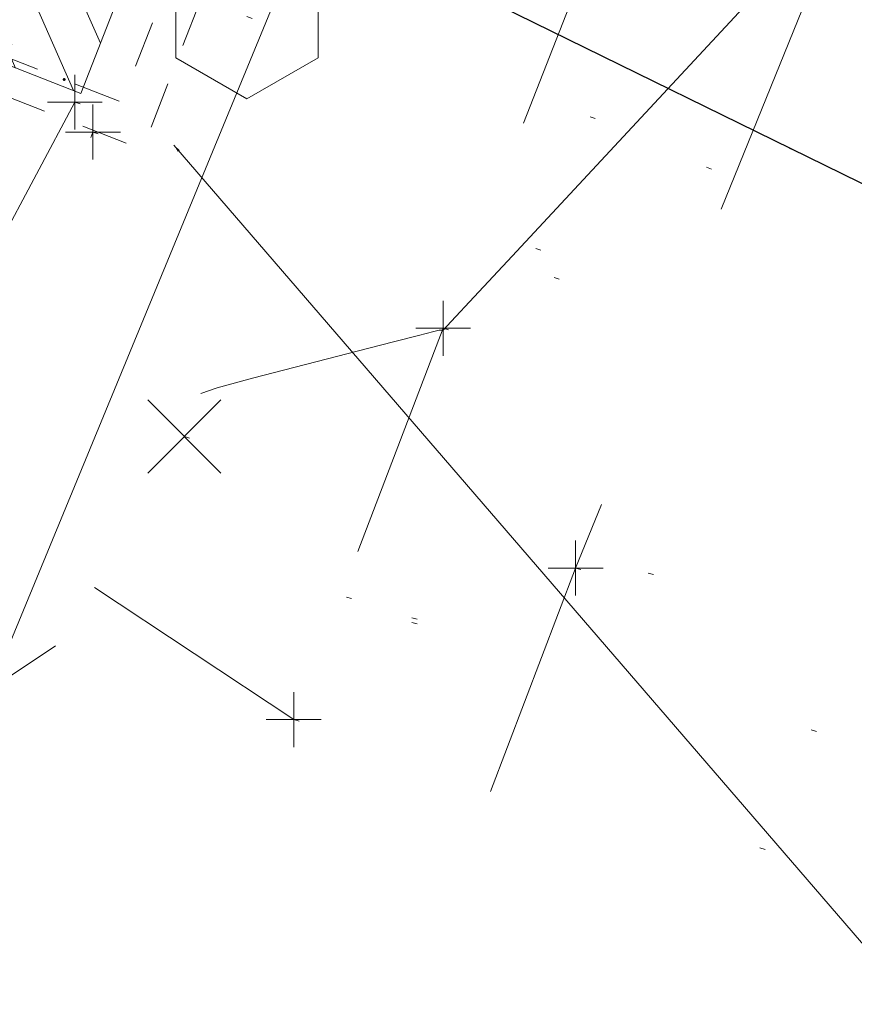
# Model space of a CAD drawing. Extents: x 413123 to 1465301, y 377724 to 504150.
# Tile 3 of 256: x 1463018 to 1463033, y 433266 to 433284. Entities that reach past the tile are written whole.
import ezdxf

# ---------------------------------------------------------------- set-up
doc = ezdxf.new("R2010")
doc.units = 0
doc.header["$MEASUREMENT"] = 0
for name, pattern in [('DGN Style 1', [8.732639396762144, 0.01453018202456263, -8.71810921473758]), ('DGN Style 2', [14.530182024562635, 8.71810921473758, -5.812072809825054]), ('DGN Style 3', [20.34225483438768, 14.53018202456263, -5.812072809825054]), ('DGN Style 4', [23.262821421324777, 11.62414561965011, -5.812072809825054, 0.01453018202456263, -5.812072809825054]), ('DGN Style 5', [10.171127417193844, 4.35905460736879, -5.812072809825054]), ('DGN Style 6', [27.636406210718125, 10.17112741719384, -5.812072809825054, 0.01453018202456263, -5.812072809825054, 0.01453018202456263, -5.812072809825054]), ('DGN Style 7', [29.06036404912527, 13.07716382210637, -5.812072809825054, 4.35905460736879, -5.812072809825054]), ('drainage01', [1.5999968, 0.8499983, -0.7499985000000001]), ('gasex', [0])]:
    doc.linetypes.add(name, pattern=pattern)
for name, color, linetype, lineweight in [('DR_X_Cells', 151, 'DGN Style 2', 0), ('DR_X_Cells (Construction)', 151, 'DGN Style 2', 0), ('DR_X_Text', 7, 'Continuous', 0), ('DT_X_Contour_Minor', 136, 'DGN Style 3', 0), ('DT_X_Terrain_Ground_Line', 92, 'DGN Style 3', 13), ('GK_Drainage_Nodes (Construction)', 7, 'Continuous', 53), ('PV_X_Curb', 120, 'DGN Style 1', 0), ('PV_X_EOP', 7, 'DGN Style 3', 0), ('PV_X_Walk', 120, 'DGN Style 5', 0), ('RD_X_Cells', 7, 'Continuous', 0), ('SV_X_Random_Point (Construction)', 7, 'Continuous', 0), ('UT_X_Gas', 40, 'gasex', 0)]:
    doc.layers.add(name, color=color, linetype=linetype, lineweight=lineweight)
for name, color, linetype, lineweight, transparency in [('SV_Observation (Construction)', 97, 'DGN Style 1', 0, 0.9), ('SV_Setup (Construction)', 4, 'Continuous', 30, 0.9), ('SV_X_Shot_Marker (Construction)', 40, 'Continuous', 0, 0.5)]:
    doc.layers.add(name, color=color, linetype=linetype, lineweight=lineweight, transparency=transparency)
doc.styles.add('X_Straight-Normal LS 0.50_0', font='calibril.ttf')
doc.dimstyles.new('X_Dec-0  Masked  Straight', dxfattribs={"dimtxt": 0.13999972, "dimasz": 0.13999972, "dimexe": 0.06999986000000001, "dimexo": 0.06999986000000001, "dimgap": 0.06999986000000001, "dimtad": 1, "dimdec": 0, "dimzin": 3, "dimdsep": 46, "dimtxsty": 'X_Straight-Normal LS 0.50_0', "dimcen": 0, "dimclrd": 7, "dimclre": 7, "dimaunit": 1, "dimadec": 4, "dimazin": 2, "dimtfac": 1, "dimtdec": 0, "dimtofl": 0, "dimtmove": 1, "dimatfit": 1, "dimfxl": 1, "dimtolj": 1, "dimtzin": 3, "dimlwd": 0, "dimlwe": 0, "dimarcsym": 0})

# ---------------------------------------------------------------- blocks, each defined once
blk = doc.blocks.new('SVPT_2631')
at = {"layer": 'SV_X_Shot_Marker (Construction)', "transparency": 33554495}
for p, q in [((0, 0.02500000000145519), (0, -0.02499999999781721)), ((-0.02499999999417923, 3.637978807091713e-12), (0.02499999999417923, 3.637978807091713e-12))]:
    blk.add_line(p, q, dxfattribs=at)
blk.add_point((0, 3.637978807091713e-12), dxfattribs=at)
blk = doc.blocks.new('SVPT_2649')
at = {"layer": 'SV_X_Shot_Marker (Construction)', "transparency": 33554495}
for p, q in [((0, 0.02500000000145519), (0, -0.02499999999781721)), ((-0.02500000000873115, 0), (0.02499999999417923, 0))]:
    blk.add_line(p, q, dxfattribs=at)
blk.add_point((0, 0), dxfattribs=at)
blk = doc.blocks.new('SVPT_2650')
at = {"layer": 'SV_X_Shot_Marker (Construction)', "transparency": 33554495}
for p, q in [((0, 0.02500000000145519), (0, -0.02500000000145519)), ((-0.02499999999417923, 0), (0.02500000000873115, 0))]:
    blk.add_line(p, q, dxfattribs=at)
blk.add_point((0, 0), dxfattribs=at)
blk = doc.blocks.new('X_575')
at = {"layer": 'SV_X_Random_Point (Construction)', "color": 7, "linetype": 'Continuous', "lineweight": 0, "transparency": 33554559}
for p, q in [((-0.03333333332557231, -0.03337499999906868), (0.03333333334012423, 0.03337499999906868)), ((-0.03333333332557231, 0.03337499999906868), (0.03333333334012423, -0.03337499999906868))]:
    blk.add_line(p, q, dxfattribs=at)
blk = doc.blocks.new('POST_8')
at = {"layer": 'RD_X_Cells', "color": 30, "linetype": 'Continuous', "lineweight": 0, "flags": 128}
blk.add_lwpolyline([(-0.06491666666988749, -0.03749999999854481), (0, -0.0750000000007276), (0.06491666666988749, -0.03749999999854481), (0.06491666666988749, 0.03749999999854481), (0, 0.0750000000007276), (-0.06491666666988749, 0.03749999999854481), (-0.06491666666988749, -0.03749999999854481)], dxfattribs=at)
blk = doc.blocks.new('SVPT_2656')
at = {"layer": 'SV_X_Shot_Marker (Construction)', "transparency": 33554495}
for p, q in [((0, 0.02500000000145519), (0, -0.02499999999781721)), ((-0.02500000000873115, 0), (0.02499999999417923, 0))]:
    blk.add_line(p, q, dxfattribs=at)
blk.add_point((0, 0), dxfattribs=at)
blk = doc.blocks.new('SVPT_2661')
at = {"layer": 'SV_X_Shot_Marker (Construction)', "transparency": 33554495}
for p, q in [((0, 0.02500000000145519), (0, -0.02499999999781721)), ((-0.02499999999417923, 0), (0.02499999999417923, 0))]:
    blk.add_line(p, q, dxfattribs=at)
blk.add_point((0, 0), dxfattribs=at)
blk = doc.blocks.new('CB3-X_21')
at = {"layer": 'DR_X_Cells', "color": 151, "linetype": 'Continuous', "lineweight": 0}
for p, q in [((-2.499995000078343, -1.758795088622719), (-0.7459922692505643, 0)), ((-2.499995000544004, -0.6258775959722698), (-1.875822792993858, 2.328306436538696e-10)), ((-1.444495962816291, -1.833329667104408), (0.3838382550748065, 2.328306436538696e-10)), ((-0.3146654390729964, -1.833329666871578), (1.513668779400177, 0)), ((0.8151650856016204, -1.833329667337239), (2.499994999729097, -0.1438963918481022)), ((1.94499560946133, -1.833329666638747), (2.499994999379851, -1.276813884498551))]:
    blk.add_line(p, q, dxfattribs=at)
at = {"layer": 'DR_X_Cells', "color": 151, "linetype": 'drainage01', "lineweight": 0}
blk.add_3dface([(-3.041660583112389, 1.417497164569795), (3.041660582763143, 1.417497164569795), (3.041660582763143, -2.166662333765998), (-3.041660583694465, -2.166662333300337)], dxfattribs=at)
at = {"layer": 'DR_X_Cells', "color": 151, "linetype": 'Continuous', "lineweight": 0}
blk.add_3dface([(-2.499995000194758, 0), (2.499994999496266, 2.328306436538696e-10), (2.499994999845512, -1.833329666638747), (-2.499995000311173, -1.833329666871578)], dxfattribs=at)
at = {"layer": 'DR_X_Cells (Construction)', "color": 20, "linetype": 'drainage01', "lineweight": 0}
blk.add_3dface([(-2.374995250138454, 0.7499984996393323), (2.374995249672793, 0.7499984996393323), (2.374995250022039, -1.499997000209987), (-2.3749952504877, -1.499996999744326)], dxfattribs=at)
at = {"layer": 'GK_Drainage_Nodes (Construction)', "color": 21, "linetype": 'DGN Style 2', "lineweight": 53}
blk.add_point((-5.820766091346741e-10, 1.416663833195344), dxfattribs=at)
at = {"layer": 'GK_Drainage_Nodes (Construction)', "color": 61, "linetype": 'DGN Style 6', "lineweight": 53}
for p in [(-5.820766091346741e-10, 0.7499984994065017), (-2.374995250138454, -0.3749992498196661), (2.374995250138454, -0.3749992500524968), (-4.656612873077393e-10, -1.499997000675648)]:
    blk.add_point(p, dxfattribs=at)
at = {"layer": 'GK_Drainage_Nodes (Construction)', "color": 21, "linetype": 'DGN Style 5', "lineweight": 53}
blk.add_point((0, 0), dxfattribs=at)
at = {"layer": 'GK_Drainage_Nodes (Construction)', "color": 40, "linetype": 'DGN Style 4', "lineweight": 53}
blk.add_point((0, 0), dxfattribs=at)
at = {"layer": 'GK_Drainage_Nodes (Construction)', "color": 151, "linetype": 'DGN Style 7', "lineweight": 53}
blk.add_point((-8.149072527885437e-10, -0.3749992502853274), dxfattribs=at)
at = {"layer": 'GK_Drainage_Nodes (Construction)', "color": 223, "linetype": 'DGN Style 1', "lineweight": 53}
blk.add_point((-4.656612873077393e-10, -2.166662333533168), dxfattribs=at)
blk = doc.blocks.new('*U5554', base_point=(1463158.719041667, 433438.2508333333, 579.5851666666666))
at = {"layer": 'DT_X_Contour_Minor', "elevation": 570.9999999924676, "flags": 128}
blk.add_lwpolyline([(1463009.796472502, 433261.168875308), (1463011.78215817, 433264.6803894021), (1463012.18799321, 433265.3971872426), (1463012.554490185, 433266.042646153), (1463012.881649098, 433266.6167661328), (1463013.169469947, 433267.1195471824), (1463014.420845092, 433269.2994012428), (1463019.893459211, 433272.9254937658), (1463020.153204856, 433274.935593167), (1463020.202159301, 433275.3127671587), (1463020.237703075, 433275.5828179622), (1463020.259836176, 433275.7457455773), (1463020.268558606, 433275.801550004), (1463020.273937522, 433275.8075308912), (1463020.286973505, 433275.8255635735), (1463020.322047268, 433275.8751759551), (1463020.37915881, 433275.9563680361), (1463020.458308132, 433276.0691398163), (1463020.698756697, 433276.4119708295), (1463020.868266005, 433276.5477448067), (1463021.196457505, 433276.6979434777), (1463021.683331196, 433276.862566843), (1463022.32888708, 433277.0416149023), (1463024.261945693, 433277.5383093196), (1463024.897747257, 433277.7013984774), (1463025.355357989, 433277.8181451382), (1463025.634777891, 433277.8885493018), (1463025.73600696, 433277.9126109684), (1463025.792630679, 433277.9167662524), (1463025.810514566, 433277.9236829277), (1463025.952399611, 433278.0738978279), (1463026.370390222, 433278.5215782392), (1463027.064486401, 433279.2667241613), (1463028.034688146, 433280.3093355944), (1463033.206542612, 433285.8689418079), (1463036.811969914, 433288.1031858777), (1463037.519382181, 433288.5539021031), (1463038.096435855, 433288.9485176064), (1463038.543130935, 433289.2870323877), (1463038.85946742, 433289.5694464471), (1463039.529219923, 433290.2477496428), (1463039.763360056, 433290.4733799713), (1463039.963466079, 433290.6415435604), (1463040.129537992, 433290.7522404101), (1463040.261575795, 433290.8054705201), (1463040.568297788, 433290.8707951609), (1463040.712714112, 433290.8856973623), (1463040.915921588, 433290.8814104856), (1463041.177920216, 433290.8579345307), (1463041.498709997, 433290.8152694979), (1463043.132908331, 433290.5713914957), (1463043.812184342, 433291.1962678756), (1463043.979676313, 433291.3734929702), (1463044.191033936, 433291.6373640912), (1463044.446257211, 433291.9878812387), (1463044.745346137, 433292.4250444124), (1463046.243447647, 433294.6673132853), (1463047.752313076, 433294.8105423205), (1463048.054738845, 433294.8353149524), (1463048.315359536, 433294.848248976), (1463048.534175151, 433294.8493443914), (1463048.71118569, 433294.8386011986), (1463049.127473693, 433294.794167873), (1463049.408280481, 433294.7356881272), (1463049.938484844, 433294.5935738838), (1463050.718086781, 433294.3678251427), (1463051.747086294, 433294.0584419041), (1463057.131011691, 433292.4195062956), (1463057.385113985, 433292.3253271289), (1463057.433293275, 433292.3074966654), (1463057.468930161, 433292.2943677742), (1463057.492024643, 433292.2859404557), (1463057.502576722, 433292.2822147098), (1463057.513992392, 433292.2785481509), (1463057.714762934, 433292.2018868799), (1463058.308512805, 433291.974652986), (1463059.295242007, 433291.5968464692), (1463060.674950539, 433291.0684673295), (1463064.878145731, 433289.4586927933), (1463066.328404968, 433288.9036778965), (1463067.526786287, 433288.4459641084), (1463068.473289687, 433288.0855514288), (1463069.167915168, 433287.8224398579), (1463070.684412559, 433287.2505438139), (1463071.409318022, 433286.9757210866), (1463072.446661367, 433286.5801749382), (1463073.796442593, 433286.0639053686), (1463075.458661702, 433285.4269123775), (1463080.307829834, 433283.5672998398), (1463082.112742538, 433282.8765559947), (1463083.890604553, 433282.1990338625), (1463085.641415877, 433281.5347334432), (1463087.365176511, 433280.8836547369), (1463091.925803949, 433279.1650738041), (1463093.522109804, 433278.5610658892), (1463094.89055679, 433278.0379778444), (1463096.031144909, 433277.5958096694), (1463096.943874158, 433277.2345613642), (1463099.074007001, 433276.3791257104), (1463100.004027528, 433276.0082480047), (1463101.196489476, 433275.5371916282), (1463102.651392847, 433274.9659565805), (1463104.36873764, 433274.294542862), (1463109.298245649, 433272.3705347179), (1463111.0014606, 433271.7017367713), (1463112.413974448, 433271.1383490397), (1463113.535787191, 433270.680371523), (1463114.366898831, 433270.3278042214), (1463116.195595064, 433269.5281717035), (1463116.827831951, 433269.2529667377), (1463117.353020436, 433269.0270762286), (1463117.771160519, 433268.8505001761), (1463118.0822522, 433268.7232385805), (1463118.769098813, 433268.449626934), (1463119.233134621, 433268.2659624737), (1463120.110107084, 433267.9201778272), (1463121.400016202, 433267.4122729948), (1463123.102861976, 433266.7422479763), (1463128.194366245, 433264.7393543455), (1463129.906589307, 433264.0691726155), (1463131.22463029, 433263.5607976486), (1463132.148489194, 433263.2142294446), (1463132.67816602, 433263.0294680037), (1463133.565061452, 433262.7525131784), (1463134.136427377, 433262.5542813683), (1463135.185353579, 433262.1673020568), (1463136.711840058, 433261.5915752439), (1463138.715886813, 433260.8271009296), (1463149.18241232, 433256.819143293)], dxfattribs=at)

msp = doc.modelspace()

# ---------------------------------------------------------------- linework, layer by layer
at = {"layer": 'PV_X_Curb'}
msp.add_open_spline([(1463694.730807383, 433042.1012902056, 573.2000085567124), (1463688.122071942, 433044.6665198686, 573.2117681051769), (1463681.5133365, 433047.2317495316, 573.2235276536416), (1463674.904601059, 433049.7969791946, 573.2352872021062), (1463669.906627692, 433051.7384291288, 573.2422034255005), (1463664.908654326, 433053.679879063, 573.249119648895), (1463659.910680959, 433055.6213289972, 573.2560358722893), (1463659.31440991, 433055.8530469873, 573.3282538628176), (1463658.718138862, 433056.0847649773, 573.400471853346), (1463658.121867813, 433056.3164829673, 573.4726898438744), (1463656.811811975, 433056.8455353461, 573.4691755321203), (1463655.501756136, 433057.3745877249, 573.4656612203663), (1463654.191700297, 433057.9036401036, 573.4621469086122), (1463647.078403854, 433060.7016199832, 573.4311409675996), (1463639.965107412, 433063.4995998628, 573.4001350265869), (1463632.851810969, 433066.2975797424, 573.3691290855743), (1463626.603526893, 433068.7760307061, 573.3262890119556), (1463620.355242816, 433071.25448167, 573.2834489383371), (1463614.10695874, 433073.7329326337, 573.2406088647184), (1463606.821724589, 433076.5483492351, 573.1778320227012), (1463599.536490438, 433079.3637658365, 573.1150551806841), (1463592.251256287, 433082.1791824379, 573.052278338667), (1463585.048675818, 433085.0513616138, 572.9767093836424), (1463577.846095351, 433087.9235407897, 572.901140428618), (1463570.643514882, 433090.7957199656, 572.8255714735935), (1463568.520856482, 433091.6009161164, 572.8136526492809), (1463566.398198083, 433092.4061122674, 572.8017338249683), (1463564.275539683, 433093.2113084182, 572.7898150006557), (1463563.658286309, 433093.4932407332, 572.723361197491), (1463563.041032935, 433093.7751730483, 572.6569073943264), (1463562.423779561, 433094.0571053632, 572.5904535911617), (1463557.897842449, 433095.8076798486, 572.5495712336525), (1463553.371905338, 433097.5582543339, 572.5086888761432), (1463548.845968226, 433099.3088288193, 572.4678065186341), (1463541.746736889, 433102.0973839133, 572.4116307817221), (1463534.647505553, 433104.8859390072, 572.3554550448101), (1463527.548274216, 433107.6744941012, 572.2992793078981), (1463527.099574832, 433107.8541490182, 572.3819727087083), (1463526.650875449, 433108.0338039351, 572.4646661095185), (1463526.202176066, 433108.2134588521, 572.5473595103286), (1463518.442801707, 433111.2934591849, 572.5872886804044), (1463510.683427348, 433114.3734595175, 572.6272178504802), (1463502.924052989, 433117.4534598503, 572.6671470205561), (1463495.101662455, 433120.5759616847, 572.6180249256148), (1463487.279271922, 433123.6984635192, 572.5689028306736), (1463479.456881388, 433126.8209653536, 572.5197807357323), (1463474.540841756, 433128.7396558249, 572.5305568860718), (1463469.624802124, 433130.6583462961, 572.5413330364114), (1463464.708762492, 433132.5770367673, 572.5521091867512), (1463464.15178183, 433132.7738995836, 572.4839343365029), (1463463.594801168, 433132.9707623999, 572.4157594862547), (1463463.037820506, 433133.1676252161, 572.3475846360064), (1463455.395093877, 433136.1460172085, 572.2965798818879), (1463447.752367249, 433139.1244092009, 572.2455751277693), (1463440.10964062, 433142.1028011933, 572.1945703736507), (1463439.463345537, 433142.3911085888, 572.2249332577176), (1463438.817050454, 433142.6794159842, 572.2552961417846), (1463438.170755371, 433142.9677233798, 572.2856590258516), (1463431.589276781, 433145.5431962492, 572.3185177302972), (1463425.007798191, 433148.1186691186, 572.351376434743), (1463418.4263196, 433150.6941419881, 572.3842351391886), (1463413.565512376, 433152.6091060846, 572.3506952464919), (1463408.704705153, 433154.5240701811, 572.3171553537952), (1463403.843897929, 433156.4390342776, 572.2836154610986), (1463402.295983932, 433157.0721267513, 572.2966227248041), (1463400.748069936, 433157.7052192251, 572.3096299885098), (1463399.20015594, 433158.3383116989, 572.3226372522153), (1463398.571326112, 433158.6030358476, 572.2531442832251), (1463397.942496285, 433158.8677599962, 572.1836513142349), (1463397.313666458, 433159.1324841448, 572.1141583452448), (1463389.499427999, 433162.1494767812, 572.1431257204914), (1463381.68518954, 433165.1664694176, 572.172093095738), (1463373.87095108, 433168.1834620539, 572.2010604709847), (1463373.202610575, 433168.4242856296, 572.2485422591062), (1463372.53427007, 433168.6651092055, 572.2960240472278), (1463371.865929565, 433168.9059327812, 572.3435058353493), (1463366.852918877, 433170.8940812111, 572.309207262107), (1463361.839908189, 433172.882229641, 572.2749086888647), (1463356.826897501, 433174.8703780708, 572.2406101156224), (1463350.263613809, 433177.4130764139, 572.2105829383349), (1463343.700330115, 433179.955774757, 572.1805557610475), (1463337.137046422, 433182.4984731, 572.1505285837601), (1463332.732110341, 433184.1753668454, 572.1399057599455), (1463328.327174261, 433185.8522605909, 572.129282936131), (1463323.922238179, 433187.5291543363, 572.1186601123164), (1463323.550514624, 433187.6736224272, 572.0672464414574), (1463323.17879107, 433187.8180905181, 572.0158327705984), (1463322.807067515, 433187.9625586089, 571.9644190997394), (1463314.242457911, 433191.4677850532, 571.9189611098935), (1463305.677848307, 433194.9730114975, 571.8735031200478), (1463297.113238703, 433198.4782379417, 571.8280451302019), (1463296.447798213, 433198.6498683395, 571.8729159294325), (1463295.782357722, 433198.8214987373, 571.917786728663), (1463295.116917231, 433198.9931291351, 571.9626575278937), (1463288.43623397, 433201.6173953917, 571.9595616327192), (1463281.755550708, 433204.2416616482, 571.9564657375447), (1463275.074867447, 433206.8659279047, 571.9533698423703), (1463270.698621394, 433208.5836220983, 571.955071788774), (1463266.322375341, 433210.3013162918, 571.9567737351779), (1463261.946129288, 433212.0190104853, 571.9584756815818), (1463261.255964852, 433212.2907585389, 571.8814296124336), (1463260.565800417, 433212.5625065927, 571.8043835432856), (1463259.875635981, 433212.8342546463, 571.7273374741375), (1463253.221984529, 433215.4661261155, 571.684237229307), (1463246.568333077, 433218.0979975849, 571.6411369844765), (1463239.914681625, 433220.7298690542, 571.5980367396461), (1463232.697418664, 433223.5591135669, 571.584901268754), (1463225.480155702, 433226.3883580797, 571.5717657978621), (1463218.262892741, 433229.2176025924, 571.5586303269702), (1463212.689928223, 433231.3845503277, 571.501804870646), (1463207.116963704, 433233.5514980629, 571.4449794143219), (1463201.543999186, 433235.7184457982, 571.3881539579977), (1463197.702392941, 433237.2969398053, 571.3824755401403), (1463193.860786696, 433238.8754338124, 571.376797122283), (1463190.01918045, 433240.4539278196, 571.3711187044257), (1463189.420555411, 433240.6641899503, 571.4587546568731), (1463188.821930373, 433240.874452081, 571.5463906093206), (1463188.223305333, 433241.0847142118, 571.6340265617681), (1463185.054584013, 433242.3131517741, 571.6250500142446), (1463181.885862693, 433243.5415893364, 571.6160734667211), (1463178.717141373, 433244.7700268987, 571.6070969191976), (1463171.181422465, 433247.7347391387, 571.5342143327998), (1463163.645703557, 433250.6994513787, 571.4613317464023), (1463156.10998465, 433253.6641636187, 571.3884491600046), (1463148.761307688, 433256.5197229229, 571.322577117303), (1463141.412630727, 433259.3752822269, 571.2567050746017), (1463134.063953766, 433262.2308415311, 571.1908330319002), (1463126.984343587, 433264.9936274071, 571.2120531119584), (1463119.904733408, 433267.756413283, 571.2332731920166), (1463112.82512323, 433270.519199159, 571.2544932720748), (1463106.948373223, 433272.8554993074, 571.272380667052), (1463101.071623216, 433275.1917994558, 571.290268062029), (1463095.19487321, 433277.5280996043, 571.3081554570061), (1463087.382378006, 433280.5556578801, 571.2445784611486), (1463079.569882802, 433283.583216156, 571.1810014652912), (1463071.757387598, 433286.6107744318, 571.1174244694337), (1463067.011834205, 433288.4980060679, 571.0790224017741), (1463062.266280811, 433290.385237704, 571.0406203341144), (1463057.520727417, 433292.27246934, 571.0022182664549), (1463052.596696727, 433294.1302708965, 570.9741905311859), (1463047.672666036, 433295.988072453, 570.946162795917), (1463042.748635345, 433297.8458740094, 570.9181350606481), (1463040.996474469, 433298.028892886, 570.6600759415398), (1463037.884741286, 433298.0614564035, 570.3732611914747), (1463033.533792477, 433297.4811137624, 570.213053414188), (1463028.578927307, 433295.8351240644, 570.8846791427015), (1463025.750437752, 433293.3300609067, 570.5443428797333), (1463024.222435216, 433291.00068514, 570.5092220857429), (1463023.412434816, 433289.7658735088, 570.490604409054), (1463022.602434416, 433288.5310618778, 570.4719867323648), (1463021.792434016, 433287.2962502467, 570.4533690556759), (1463021.001432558, 433285.3732457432, 570.5012869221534), (1463020.2104311, 433283.4502412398, 570.549204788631), (1463019.419429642, 433281.5272367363, 570.5971226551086), (1463018.531487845, 433279.3825151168, 570.6481372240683), (1463017.643546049, 433277.2377934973, 570.6991517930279), (1463016.755604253, 433275.0930718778, 570.7501663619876), (1463014.741467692, 433270.0950215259, 570.9656913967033), (1463012.727331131, 433265.096971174, 571.181216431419), (1463010.71319457, 433260.0989208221, 571.3967414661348)], degree=3, knots=[0, 0, 0, 0, 0.01923076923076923, 0.01923076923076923, 0.01923076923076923, 0.03846153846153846, 0.03846153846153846, 0.03846153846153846, 0.05769230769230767, 0.05769230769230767, 0.05769230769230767, 0.07692307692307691, 0.07692307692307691, 0.07692307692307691, 0.09615384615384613, 0.09615384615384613, 0.09615384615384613, 0.1153846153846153, 0.1153846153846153, 0.1153846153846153, 0.1346153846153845, 0.1346153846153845, 0.1346153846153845, 0.1538461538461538, 0.1538461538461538, 0.1538461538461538, 0.1730769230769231, 0.1730769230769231, 0.1730769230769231, 0.1923076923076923, 0.1923076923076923, 0.1923076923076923, 0.2115384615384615, 0.2115384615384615, 0.2115384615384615, 0.2307692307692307, 0.2307692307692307, 0.2307692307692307, 0.25, 0.25, 0.25, 0.269230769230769, 0.269230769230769, 0.269230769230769, 0.2884615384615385, 0.2884615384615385, 0.2884615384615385, 0.3076923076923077, 0.3076923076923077, 0.3076923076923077, 0.3269230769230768, 0.3269230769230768, 0.3269230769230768, 0.3461538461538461, 0.3461538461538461, 0.3461538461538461, 0.3653846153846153, 0.3653846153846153, 0.3653846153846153, 0.3846153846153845, 0.3846153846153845, 0.3846153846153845, 0.4038461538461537, 0.4038461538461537, 0.4038461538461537, 0.423076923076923, 0.423076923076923, 0.423076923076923, 0.4423076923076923, 0.4423076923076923, 0.4423076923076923, 0.4615384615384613, 0.4615384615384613, 0.4615384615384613, 0.4807692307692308, 0.4807692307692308, 0.4807692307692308, 0.5, 0.5, 0.5, 0.5192307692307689, 0.5192307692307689, 0.5192307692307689, 0.538461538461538, 0.538461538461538, 0.538461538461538, 0.5576923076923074, 0.5576923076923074, 0.5576923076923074, 0.576923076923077, 0.576923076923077, 0.576923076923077, 0.5961538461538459, 0.5961538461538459, 0.5961538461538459, 0.6153846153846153, 0.6153846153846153, 0.6153846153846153, 0.6346153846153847, 0.6346153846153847, 0.6346153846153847, 0.6538461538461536, 0.6538461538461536, 0.6538461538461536, 0.673076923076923, 0.673076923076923, 0.673076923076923, 0.6923076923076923, 0.6923076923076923, 0.6923076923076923, 0.7115384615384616, 0.7115384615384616, 0.7115384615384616, 0.7307692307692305, 0.7307692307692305, 0.7307692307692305, 0.7499999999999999, 0.7499999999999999, 0.7499999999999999, 0.7692307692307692, 0.7692307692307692, 0.7692307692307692, 0.7884615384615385, 0.7884615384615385, 0.7884615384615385, 0.8076923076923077, 0.8076923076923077, 0.8076923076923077, 0.826923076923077, 0.826923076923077, 0.826923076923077, 0.846153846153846, 0.846153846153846, 0.846153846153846, 0.8653846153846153, 0.8653846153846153, 0.8653846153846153, 0.8846153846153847, 0.8846153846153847, 0.8846153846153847, 0.9038461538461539, 0.9038461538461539, 0.9038461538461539, 0.9087225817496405, 0.9125585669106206, 0.9159702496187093, 0.9230769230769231, 0.9230769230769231, 0.9230769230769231, 0.9423076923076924, 0.9423076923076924, 0.9423076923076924, 0.9615384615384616, 0.9615384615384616, 0.9615384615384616, 0.9807692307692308, 0.9807692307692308, 0.9807692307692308, 1, 1, 1, 1], dxfattribs=at)
at = {"layer": 'PV_X_EOP', "extrusion": (0.02813173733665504, 0.03094291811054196, 0.9991251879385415), "elevation": 55133.87266660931, "flags": 128}
msp.add_lwpolyline([(-791055.0622405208, -1303573.421673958), (-791049.3946839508, -1303588.741094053), (-791047.5643545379, -1303596.003427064)], dxfattribs=at)
at = {"layer": 'PV_X_EOP'}
msp.add_open_spline([(1463695.37345491, 433042.3269481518, 573.2056029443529), (1463695.118355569, 433042.4173281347, 573.1929567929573), (1463694.863256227, 433042.5077081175, 573.1803106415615), (1463694.608156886, 433042.5980881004, 573.1676644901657), (1463688.127196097, 433045.133574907, 573.1638691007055), (1463681.646235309, 433047.6690617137, 573.1600737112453), (1463675.165274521, 433050.2045485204, 573.1562783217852), (1463668.255959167, 433052.9440202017, 573.1540820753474), (1463661.346643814, 433055.6834918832, 573.1518858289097), (1463654.437328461, 433058.4229635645, 573.149689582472), (1463647.338400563, 433061.2071824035, 573.1301154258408), (1463640.239472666, 433063.9914012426, 573.1105412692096), (1463633.140544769, 433066.7756200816, 573.0909671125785), (1463626.823799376, 433069.2202639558, 573.0453158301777), (1463620.507053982, 433071.6649078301, 572.999664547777), (1463614.190308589, 433074.1095517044, 572.9540132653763), (1463606.930945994, 433076.9629614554, 572.8967218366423), (1463599.671583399, 433079.8163712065, 572.8394304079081), (1463592.412220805, 433082.6697809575, 572.7821389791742), (1463585.208613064, 433085.5359198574, 572.7224006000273), (1463578.005005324, 433088.4020587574, 572.6626622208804), (1463570.801397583, 433091.2681976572, 572.6029238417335), (1463563.539543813, 433094.1288766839, 572.5195568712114), (1463556.277690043, 433096.9895557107, 572.4361899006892), (1463549.015836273, 433099.8502347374, 572.3528229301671), (1463541.464235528, 433102.896740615, 572.3143753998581), (1463533.912634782, 433105.9432464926, 572.2759278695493), (1463526.361034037, 433108.9897523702, 572.2374803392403), (1463524.510466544, 433109.6486739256, 572.222419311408), (1463522.659899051, 433110.307595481, 572.2073582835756), (1463520.809331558, 433110.9665170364, 572.1922972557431), (1463520.996148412, 433111.478044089, 572.2051758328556), (1463521.182965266, 433111.9895711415, 572.2180544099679), (1463521.36978212, 433112.5010981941, 572.2309329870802), (1463520.520611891, 433112.8412018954, 572.2365752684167), (1463519.671441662, 433113.1813055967, 572.2422175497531), (1463518.822271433, 433113.5214092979, 572.2478598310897), (1463518.644435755, 433113.0349413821, 572.2388127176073), (1463518.466600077, 433112.5484734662, 572.229765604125), (1463518.288764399, 433112.0620055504, 572.2207184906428), (1463514.835464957, 433113.4033588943, 572.2367800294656), (1463511.382165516, 433114.7447122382, 572.2528415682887), (1463507.928866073, 433116.0860655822, 572.2689031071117), (1463493.594865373, 433121.7420238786, 572.2482959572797), (1463479.260864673, 433127.3979821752, 572.2276888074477), (1463464.926863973, 433133.0539404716, 572.2070816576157), (1463449.455525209, 433139.0728186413, 572.1640707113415), (1463433.984186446, 433145.0916968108, 572.1210597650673), (1463418.512847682, 433151.1105749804, 572.0780488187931), (1463413.328996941, 433153.1553309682, 572.0135393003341), (1463408.145146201, 433155.200086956, 571.9490297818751), (1463402.961295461, 433157.2448429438, 571.8845202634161), (1463403.132465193, 433157.7716799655, 571.9190447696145), (1463403.303634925, 433158.2985169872, 571.953569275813), (1463403.474804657, 433158.825354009, 571.9880937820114), (1463402.600267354, 433159.1613721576, 571.9863420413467), (1463401.725730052, 433159.4973903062, 571.984590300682), (1463400.851192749, 433159.8334084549, 571.9828385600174), (1463400.653049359, 433159.3552482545, 571.9439093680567), (1463400.454905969, 433158.8770880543, 571.9049801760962), (1463400.256762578, 433158.3989278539, 571.8660509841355), (1463399.322085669, 433158.774478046, 571.9116587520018), (1463398.387408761, 433159.150028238, 571.9572665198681), (1463397.452731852, 433159.5255784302, 572.0028742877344), (1463389.04126259, 433162.8168634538, 571.9920574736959), (1463380.629793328, 433166.1081484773, 571.9812406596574), (1463372.218324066, 433169.3994335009, 571.9704238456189), (1463367.156032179, 433171.3851717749, 571.9528553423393), (1463362.093740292, 433173.370910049, 571.9352868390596), (1463357.031448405, 433175.3566483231, 571.91771833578), (1463350.485608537, 433177.9162151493, 571.9032139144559), (1463343.93976867, 433180.4757819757, 571.8887094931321), (1463337.393928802, 433183.0353488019, 571.8742050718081), (1463332.955818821, 433184.7683232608, 571.8612483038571), (1463328.517708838, 433186.5012977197, 571.8482915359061), (1463324.079598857, 433188.2342721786, 571.835334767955), (1463307.834725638, 433194.592922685, 571.7755947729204), (1463291.58985242, 433200.9515731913, 571.7158547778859), (1463275.344979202, 433207.3102236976, 571.6561147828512), (1463270.255842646, 433209.3105723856, 571.6395679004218), (1463265.16670609, 433211.3109210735, 571.6230210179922), (1463260.077569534, 433213.3112697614, 571.6064741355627), (1463253.452444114, 433215.9179517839, 571.5595870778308), (1463246.827318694, 433218.5246338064, 571.5127000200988), (1463240.202193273, 433221.1313158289, 571.4658129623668), (1463232.962477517, 433223.9732301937, 571.4532933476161), (1463225.722761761, 433226.8151445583, 571.4407737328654), (1463218.483046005, 433229.6570589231, 571.4282541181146), (1463212.90690448, 433231.8646312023, 571.4088467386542), (1463207.330762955, 433234.0722034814, 571.3894393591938), (1463201.754621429, 433236.2797757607, 571.3700319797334), (1463194.142429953, 433239.2572758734, 571.3409586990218), (1463186.530238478, 433242.2347759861, 571.3118854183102), (1463178.918047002, 433245.2122760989, 571.2828121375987), (1463169.428496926, 433248.9128530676, 571.1919051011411), (1463159.93894685, 433252.6134300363, 571.1009980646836), (1463150.449396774, 433256.314007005, 571.0100910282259), (1463145.077359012, 433258.4557943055, 570.9673048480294), (1463139.70532125, 433260.5975816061, 570.9245186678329), (1463134.333283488, 433262.7393689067, 570.8817324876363), (1463132.297653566, 433263.5246301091, 570.8037126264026), (1463130.262023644, 433264.3098913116, 570.7256927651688), (1463128.226393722, 433265.0951525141, 570.6476729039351), (1463128.413443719, 433265.4813551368, 570.6980714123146), (1463128.600493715, 433265.8675577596, 570.748469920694), (1463128.787543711, 433266.2537603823, 570.7988684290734), (1463127.919822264, 433266.676285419, 570.7925938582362), (1463127.052100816, 433267.0988104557, 570.786319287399), (1463126.184379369, 433267.5213354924, 570.7800447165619), (1463126.004706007, 433267.0870623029, 570.7088488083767), (1463125.825032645, 433266.6527891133, 570.6376529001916), (1463125.645359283, 433266.2185159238, 570.5664569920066), (1463121.458270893, 433267.8591123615, 570.6667666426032), (1463117.271182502, 433269.4997087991, 570.7670762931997), (1463113.084094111, 433271.1403052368, 570.8673859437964), (1463107.189564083, 433273.4271367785, 570.8747985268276), (1463101.295034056, 433275.7139683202, 570.8822111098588), (1463095.400504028, 433278.0007998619, 570.88962369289), (1463087.576983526, 433281.0591137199, 570.8606773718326), (1463079.753463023, 433284.117427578, 570.8317310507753), (1463071.92994252, 433287.175741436, 570.8027847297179), (1463067.216062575, 433289.0371870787, 570.7609532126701), (1463062.502182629, 433290.8986327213, 570.7191216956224), (1463057.788302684, 433292.7600783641, 570.6772901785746), (1463055.438489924, 433293.6549933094, 570.597871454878), (1463053.088677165, 433294.5499082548, 570.5184527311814), (1463050.738864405, 433295.4448232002, 570.4390340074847), (1463050.919405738, 433295.974786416, 570.493206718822), (1463051.099947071, 433296.5047496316, 570.547379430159), (1463051.280488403, 433297.0347128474, 570.6015521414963), (1463050.479713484, 433297.3478403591, 570.5996470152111), (1463049.678938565, 433297.660967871, 570.5977418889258), (1463048.878163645, 433297.9740953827, 570.5958367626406), (1463048.616684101, 433297.4827268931, 570.554312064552), (1463048.355204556, 433296.9913584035, 570.5127873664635), (1463048.093725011, 433296.499989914, 570.471262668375), (1463046.16244202, 433297.1796919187, 570.4532430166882), (1463044.231159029, 433297.8593939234, 570.4352233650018), (1463042.299876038, 433298.5390959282, 570.4172037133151), (1463040.683227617, 433298.6270722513, 570.3881765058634), (1463037.665619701, 433298.5647521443, 570.3323767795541), (1463033.387011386, 433297.9238663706, 570.2772123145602), (1463028.240821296, 433296.3164198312, 570.1397972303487), (1463025.314393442, 433293.7317706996, 570.0019896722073), (1463023.773730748, 433291.3674614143, 569.9858104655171), (1463022.862373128, 433289.9688870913, 569.9762398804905), (1463021.951015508, 433288.5703127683, 569.966669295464), (1463021.039657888, 433287.1717384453, 569.9570987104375)], degree=3, knots=[0, 0, 0, 0, 0.02083333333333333, 0.02083333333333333, 0.02083333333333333, 0.04166666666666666, 0.04166666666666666, 0.04166666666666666, 0.06249999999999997, 0.06249999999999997, 0.06249999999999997, 0.08333333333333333, 0.08333333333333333, 0.08333333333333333, 0.1041666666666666, 0.1041666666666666, 0.1041666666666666, 0.1249999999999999, 0.1249999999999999, 0.1249999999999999, 0.1458333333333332, 0.1458333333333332, 0.1458333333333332, 0.1666666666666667, 0.1666666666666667, 0.1666666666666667, 0.1875, 0.1875, 0.1875, 0.2083333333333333, 0.2083333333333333, 0.2083333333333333, 0.2291666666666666, 0.2291666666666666, 0.2291666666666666, 0.2499999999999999, 0.2499999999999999, 0.2499999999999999, 0.2708333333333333, 0.2708333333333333, 0.2708333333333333, 0.2916666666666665, 0.2916666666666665, 0.2916666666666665, 0.3125, 0.3125, 0.3125, 0.3333333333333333, 0.3333333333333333, 0.3333333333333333, 0.3541666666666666, 0.3541666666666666, 0.3541666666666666, 0.375, 0.375, 0.375, 0.3958333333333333, 0.3958333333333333, 0.3958333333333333, 0.4166666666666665, 0.4166666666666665, 0.4166666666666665, 0.4374999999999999, 0.4374999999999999, 0.4374999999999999, 0.4583333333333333, 0.4583333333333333, 0.4583333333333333, 0.4791666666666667, 0.4791666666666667, 0.4791666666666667, 0.4999999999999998, 0.4999999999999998, 0.4999999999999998, 0.5208333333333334, 0.5208333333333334, 0.5208333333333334, 0.5416666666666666, 0.5416666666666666, 0.5416666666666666, 0.5624999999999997, 0.5624999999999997, 0.5624999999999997, 0.5833333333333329, 0.5833333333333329, 0.5833333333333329, 0.6041666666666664, 0.6041666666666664, 0.6041666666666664, 0.625, 0.625, 0.625, 0.6458333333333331, 0.6458333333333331, 0.6458333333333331, 0.6666666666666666, 0.6666666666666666, 0.6666666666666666, 0.6875, 0.6875, 0.6875, 0.7083333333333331, 0.7083333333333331, 0.7083333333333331, 0.7291666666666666, 0.7291666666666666, 0.7291666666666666, 0.75, 0.75, 0.75, 0.7708333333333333, 0.7708333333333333, 0.7708333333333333, 0.7916666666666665, 0.7916666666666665, 0.7916666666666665, 0.8125, 0.8125, 0.8125, 0.8333333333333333, 0.8333333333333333, 0.8333333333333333, 0.8541666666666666, 0.8541666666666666, 0.8541666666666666, 0.875, 0.875, 0.875, 0.8958333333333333, 0.8958333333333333, 0.8958333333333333, 0.9166666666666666, 0.9166666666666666, 0.9166666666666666, 0.9375, 0.9375, 0.9375, 0.9583333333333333, 0.9583333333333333, 0.9583333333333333, 0.9631710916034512, 0.9674286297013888, 0.9713421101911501, 0.9791666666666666, 0.9791666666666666, 0.9791666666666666, 1, 1, 1, 1], dxfattribs=at)
at = {"layer": 'PV_X_Walk'}
for points in [[(1463029.88759481, 433296.097323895, 570.6227900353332), (1463032.567494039, 433295.2203690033, 570.6710320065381), (1463025.805297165, 433277.9499481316, 570.9988391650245), (1463023.081341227, 433270.8141113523, 571.2484776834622), (1463016.727189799, 433275.0225618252, 570.730011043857)], [(1463437.749214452, 433135.8153911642, 572.4599726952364), (1463415.83608903, 433144.4276339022, 572.5458815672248), (1463397.279179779, 433151.6606000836, 572.4418575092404), (1463377.357430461, 433159.4426926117, 572.4761501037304), (1463355.662221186, 433168.0882334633, 572.2720484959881), (1463334.303778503, 433176.3390335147, 572.1543946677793), (1463319.674171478, 433182.0565013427, 572.1574307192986), (1463297.589302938, 433190.7128442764, 572.1480508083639), (1463271.942703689, 433200.7704184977, 572.0828525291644), (1463255.077571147, 433207.4354589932, 572.0320757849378), (1463236.574737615, 433214.6884157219, 571.9234399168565), (1463215.805891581, 433222.939960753, 571.8986055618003), (1463198.962714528, 433229.4536508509, 571.8725389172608), (1463175.557490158, 433238.7368146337, 571.7037750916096), (1463155.009569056, 433246.9489541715, 571.5624381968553), (1463132.019190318, 433255.740334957, 571.4309898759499), (1463110.653061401, 433264.2327149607, 571.3295597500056), (1463092.607261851, 433271.0393430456, 571.3040993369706), (1463069.720691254, 433280.2065160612, 571.309531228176), (1463055.059931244, 433285.7800722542, 571.1511223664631), (1463040.134531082, 433291.7758984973, 570.9620087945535), (1463036.337206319, 433293.5887255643, 570.8639328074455), (1463028.222198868, 433273.5782394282, 571.2166331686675), (1463021.689940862, 433256.4431906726, 572.0369938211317)]]:
    msp.add_polyline3d(points, dxfattribs=at)
at = {"layer": 'SV_Observation (Construction)', "transparency": 33554434}
for p, q in [((1463055.967431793, 433269.5195059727, 571.8513293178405), (1462892.549149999, 433349.8032199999, 571.22)), ((1463055.949536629, 433269.5236838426, 571.8488901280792), (1462892.549149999, 433349.8032199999, 571.22)), ((1462892.561175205, 433349.7973122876, 571.247848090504), (1463055.967431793, 433269.5195059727, 571.8513293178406)), ((1463021.792434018, 433287.2962502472, 570.4533690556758), (1463260.25624, 433205.5898700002, 572.09)), ((1463021.792434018, 433287.2962502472, 570.4533690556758), (1463260.25624, 433205.5898700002, 572.09)), ((1463021.03965789, 433287.1717384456, 569.9570987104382), (1463260.25624, 433205.5898700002, 572.09)), ((1463021.03965789, 433287.1717384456, 569.9570987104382), (1463260.25624, 433205.5898700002, 572.09)), ((1463025.383142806, 433284.7382202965, 570.9416899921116), (1463260.25624, 433205.5898700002, 572.09)), ((1463020.10749695, 433284.5588435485, 570.0138357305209), (1463260.25624, 433205.5898700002, 572.09)), ((1463022.22792775, 433283.6316991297, 571.226979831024), (1463260.25624, 433205.5898700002, 572.09)), ((1463019.089105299, 433282.0709967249, 570.0910142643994), (1463260.25624, 433205.5898700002, 572.09)), ((1463019.419429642, 433281.527236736, 570.5971226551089), (1463260.25624, 433205.5898700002, 572.09)), ((1463025.805297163, 433277.9499481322, 570.9988391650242), (1463260.25624, 433205.5898700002, 572.09)), ((1463021.086994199, 433275.9771448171, 571.0573821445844), (1463260.25624, 433205.5898700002, 572.09)), ((1463015.56232757, 433275.4709067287, 570.3947203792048), (1463260.25624, 433205.5898700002, 572.09)), ((1463016.753352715, 433275.0052337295, 570.7321458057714), (1463260.25624, 433205.5898700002, 572.09)), ((1463016.755604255, 433275.093071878, 570.7501663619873), (1463260.25624, 433205.5898700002, 572.09)), ((1463028.222198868, 433273.5782394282, 571.2166331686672), (1463260.25624, 433205.5898700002, 572.09)), ((1463023.081341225, 433270.8141113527, 571.2484776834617), (1463260.25624, 433205.5898700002, 572.09))]:
    msp.add_line(p, q, dxfattribs=at)
at = {"layer": 'SV_Setup (Construction)', "transparency": 33554434}
msp.add_line((1463055.967431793, 433269.5195059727, 571.8513293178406), (1462892.549149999, 433349.8032199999, 571.22), dxfattribs=at)
at = {"layer": 'UT_X_Gas', "flags": 128}
msp.add_lwpolyline([(1463010.607710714, 433254.5372672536), (1463025.449712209, 433290.4993054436), (1463049.421432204, 433321.4182648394), (1463055.569711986, 433337.1404495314)], dxfattribs=at)

# ---------------------------------------------------------------- block references
at = {"layer": 'DR_X_Cells', "color": 151, "linetype": 'Continuous', "lineweight": 0, "rotation": 248.6611167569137}
msp.add_blockref('CB3-X_21', (1463020.10749695, 433284.5588435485, 570.0138357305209), dxfattribs=at)
at = {"layer": 'DT_X_Terrain_Ground_Line'}
msp.add_blockref('*U5554', (1463158.719041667, 433438.2508333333, 579.5851666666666), dxfattribs=at)
at = {"layer": 'RD_X_Cells', "color": 30, "linetype": 'Continuous', "lineweight": 0, "xscale": 20, "yscale": 20, "zscale": 20}
msp.add_blockref('POST_8', (1463022.22792775, 433283.6316991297, 571.2269798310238), dxfattribs=at)
at = {"layer": 'SV_X_Random_Point (Construction)', "color": 7, "linetype": 'Continuous', "lineweight": 0, "transparency": 33554559, "xscale": 20, "yscale": 20, "zscale": 20}
msp.add_blockref('X_575', (1463021.086994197, 433275.9771448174, 571.057382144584), dxfattribs=at)
at = {"layer": 'SV_X_Shot_Marker (Construction)', "transparency": 33554495, "xscale": 20, "yscale": 20, "zscale": 20}
for name, p in [('SVPT_2661', (1463019.089105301, 433282.0709967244, 570.0910142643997)), ('SVPT_2656', (1463019.419429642, 433281.5272367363, 570.5971226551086)), ('SVPT_2649', (1463025.805297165, 433277.9499481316, 570.9988391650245)), ('SVPT_2631', (1463028.222198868, 433273.5782394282, 571.2166331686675)), ('SVPT_2650', (1463023.081341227, 433270.8141113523, 571.2484776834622))]:
    msp.add_blockref(name, p, dxfattribs=at)

# ---------------------------------------------------------------- leaders
at = {"layer": 'DR_X_Text', "color": 7, "linetype": 'Continuous', "lineweight": 0, "annotation_type": 0, "has_hookline": 1, "hookline_direction": 0, "text_width": 25.86764059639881}
msp.add_leader([(1463020.892657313, 433281.2901713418), (1463036.008993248, 433263.7667850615), (1463036.148992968, 433263.7667850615)], dimstyle='X_Dec-0  Masked  Straight', override={"dimscale": 0, "dimtxt": 0.13999972, "dimasz": 0.13999972, "dimtad": 0}, dxfattribs=at)

doc.saveas('drawing.dxf')
